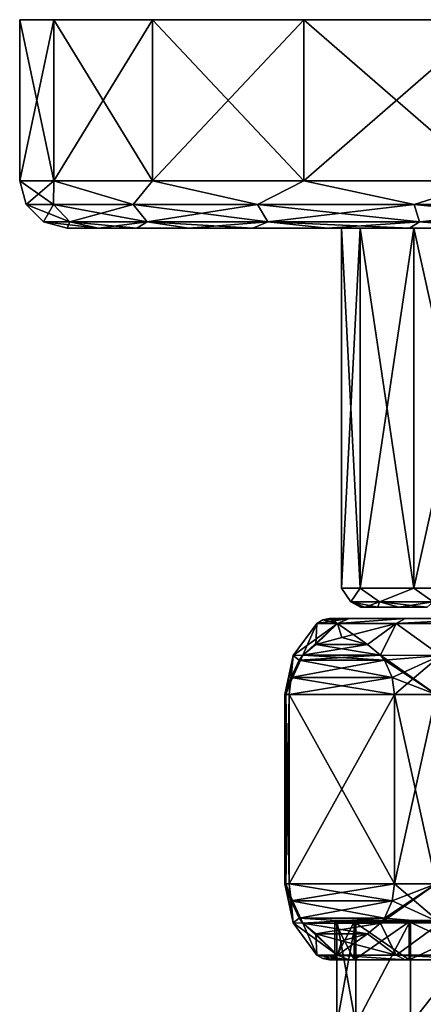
# Model space of a CAD drawing. Header units: metres. Extents: x -147 to 294, y -23 to 81.
# Tile 8 of 256: x -106 to -85, y 29 to 81. Entities that reach past the tile are written whole.
import ezdxf

# ---------------------------------------------------------------- set-up
doc = ezdxf.new("R2010")
doc.units = ezdxf.units.M
doc.layers.add('solid_AVA_153', color=7, linetype='CONTINUOUS')

msp = doc.modelspace()

# ---------------------------------------------------------------- linework, layer by layer
at = {"layer": 'solid_AVA_153'}
for points in [[(-48.309235, 81.099998, -10.26064), (-104.690765, 81.099998, -10.26064), (-106.5, 81.099998)], [(-106.5, 72.599998), (-106.5, 81.099998), (-104.690765, 81.099998, -10.26064)], [(-46.5, 81.099998), (-48.309235, 81.099998, -10.26064), (-106.5, 81.099998)], [(-104.690765, 81.099998, 10.26064), (-46.5, 81.099998), (-106.5, 81.099998)], [(-104.690781, 72.599998, 10.260606), (-104.690765, 81.099998, 10.26064), (-106.5, 81.099998)], [(-106.5, 72.599998), (-104.690781, 72.599998, 10.260606), (-106.5, 81.099998)], [(-104.690781, 72.599998, -10.260606), (-106.5, 72.599998), (-104.690765, 81.099998, -10.26064)], [(-104.690781, 72.599998, -10.260606), (-104.690765, 81.099998, -10.26064), (-99.481346, 81.099998, -19.283615)], [(-99.481331, 72.599998, -19.28363), (-104.690781, 72.599998, -10.260606), (-99.481346, 81.099998, -19.283615)], [(-104.690781, 72.599998, 10.260606), (-99.481331, 72.599998, 19.28363), (-104.690765, 81.099998, 10.26064)], [(-53.518658, 81.099998, -19.283615), (-99.481346, 81.099998, -19.283615), (-104.690765, 81.099998, -10.26064)], [(-48.309235, 81.099998, -10.26064), (-53.518658, 81.099998, -19.283615), (-104.690765, 81.099998, -10.26064)], [(-104.690765, 81.099998, 10.26064), (-48.309235, 81.099998, 10.26064), (-46.5, 81.099998)], [(-104.690765, 81.099998, 10.26064), (-99.481346, 81.099998, 19.283615), (-48.309235, 81.099998, 10.26064)], [(-99.481331, 72.599998, 19.28363), (-99.481346, 81.099998, 19.283615), (-104.690765, 81.099998, 10.26064)], [(-61.5, 81.099998, -25.980761), (-91.5, 81.099998, -25.980761), (-99.481346, 81.099998, -19.283615)], [(-99.481331, 72.599998, -19.28363), (-99.481346, 81.099998, -19.283615), (-91.5, 81.099998, -25.980761)], [(-53.518658, 81.099998, -19.283615), (-61.5, 81.099998, -25.980761), (-99.481346, 81.099998, -19.283615)], [(-99.481346, 81.099998, 19.283615), (-53.518658, 81.099998, 19.283615), (-48.309235, 81.099998, 10.26064)], [(-99.481346, 81.099998, 19.283615), (-91.5, 81.099998, 25.980761), (-53.518658, 81.099998, 19.283615)], [(-91.5, 72.599998, 25.980762), (-91.5, 81.099998, 25.980761), (-99.481346, 81.099998, 19.283615)], [(-99.481331, 72.599998, 19.28363), (-91.5, 72.599998, 25.980762), (-99.481346, 81.099998, 19.283615)], [(-91.5, 72.599998, -25.980762), (-99.481331, 72.599998, -19.28363), (-91.5, 81.099998, -25.980761)], [(-71.290504, 81.099998, -29.544222), (-81.709496, 81.099998, -29.544222), (-91.5, 81.099998, -25.980761)], [(-91.5, 72.599998, -25.980762), (-91.5, 81.099998, -25.980761), (-81.709496, 81.099998, -29.544222)], [(-61.5, 81.099998, -25.980761), (-71.290504, 81.099998, -29.544222), (-91.5, 81.099998, -25.980761)], [(-81.709442, 72.599998, -29.544233), (-91.5, 72.599998, -25.980762), (-81.709496, 81.099998, -29.544222)], [(-91.5, 81.099998, 25.980761), (-61.5, 81.099998, 25.980761), (-53.518658, 81.099998, 19.283615)], [(-91.5, 81.099998, 25.980761), (-81.709496, 81.099998, 29.544222), (-61.5, 81.099998, 25.980761)], [(-81.709442, 72.599998, 29.544233), (-81.709496, 81.099998, 29.544222), (-91.5, 81.099998, 25.980761)], [(-91.5, 72.599998, 25.980762), (-81.709442, 72.599998, 29.544233), (-91.5, 81.099998, 25.980761)], [(-104.713776, 71.351135, 9.167211), (-104.690781, 72.599998, 10.260606), (-106.5, 72.599998)], [(-106.165718, 71.351135, 0), (-106.5, 72.599998), (-104.690781, 72.599998, -10.260606)], [(-104.713776, 71.351135, 9.167211), (-106.5, 72.599998), (-106.165718, 71.351135, 0)], [(-106.165718, 71.351135, 0), (-104.690781, 72.599998, -10.260606), (-104.713776, 71.351135, -9.167211)], [(-100.500069, 71.351135, 17.437071), (-104.690781, 72.599998, 10.260606), (-104.713776, 71.351135, 9.167211)], [(-104.713776, 71.351135, -9.167211), (-104.690781, 72.599998, -10.260606), (-100.500069, 71.351135, -17.437071)], [(-100.500069, 71.351135, 17.437071), (-99.481331, 72.599998, 19.28363), (-104.690781, 72.599998, 10.260606)], [(-100.500069, 71.351135, -17.437071), (-104.690781, 72.599998, -10.260606), (-99.481331, 72.599998, -19.28363)], [(-93.937073, 71.351135, 24.000071), (-99.481331, 72.599998, 19.28363), (-100.500069, 71.351135, 17.437071)], [(-100.500069, 71.351135, -17.437071), (-99.481331, 72.599998, -19.28363), (-93.937073, 71.351135, -24.000071)], [(-93.937073, 71.351135, 24.000071), (-91.5, 72.599998, 25.980762), (-99.481331, 72.599998, 19.28363)], [(-93.937073, 71.351135, -24.000071), (-99.481331, 72.599998, -19.28363), (-91.5, 72.599998, -25.980762)], [(-85.667213, 71.351135, 28.213774), (-91.5, 72.599998, 25.980762), (-93.937073, 71.351135, 24.000071)], [(-93.937073, 71.351135, -24.000071), (-91.5, 72.599998, -25.980762), (-85.667213, 71.351135, -28.213774)], [(-85.667213, 71.351135, 28.213774), (-81.709442, 72.599998, 29.544233), (-91.5, 72.599998, 25.980762)], [(-85.667213, 71.351135, -28.213774), (-91.5, 72.599998, -25.980762), (-81.709442, 72.599998, -29.544233)], [(-76.5, 71.351135, 29.665718), (-81.709442, 72.599998, 29.544233), (-85.667213, 71.351135, 28.213774)], [(-85.667213, 71.351135, -28.213774), (-81.709442, 72.599998, -29.544233), (-76.5, 71.351135, -29.665718)], [(-106.165718, 71.351135, 0), (-104.713776, 71.351135, -9.167211), (-105.25, 70.434937, 0)], [(-103.842873, 70.434937, 8.884238), (-106.165718, 71.351135, 0), (-105.25, 70.434937, 0)], [(-104.713776, 71.351135, 9.167211), (-106.165718, 71.351135, 0), (-103.842873, 70.434937, 8.884238)], [(-104.713776, 71.351135, -9.167211), (-103.842873, 70.434937, -8.884238), (-105.25, 70.434937, 0)], [(-104.713776, 71.351135, -9.167211), (-100.500069, 71.351135, -17.437071), (-103.842873, 70.434937, -8.884238)], [(-104.713776, 71.351135, 9.167211), (-103.842873, 70.434937, 8.884238), (-99.759239, 70.434937, 16.898827)], [(-100.500069, 71.351135, 17.437071), (-104.713776, 71.351135, 9.167211), (-99.759239, 70.434937, 16.898827)], [(-100.500069, 71.351135, -17.437071), (-99.759239, 70.434937, -16.898827), (-103.842873, 70.434937, -8.884238)], [(-100.500069, 71.351135, -17.437071), (-93.937073, 71.351135, -24.000071), (-99.759239, 70.434937, -16.898827)], [(-100.500069, 71.351135, 17.437071), (-99.759239, 70.434937, 16.898827), (-93.398827, 70.434937, 23.259239)], [(-93.937073, 71.351135, 24.000071), (-100.500069, 71.351135, 17.437071), (-93.398827, 70.434937, 23.259239)], [(-93.937073, 71.351135, -24.000071), (-93.398827, 70.434937, -23.259239), (-99.759239, 70.434937, -16.898827)], [(-93.937073, 71.351135, -24.000071), (-85.667213, 71.351135, -28.213774), (-93.398827, 70.434937, -23.259239)], [(-93.937073, 71.351135, 24.000071), (-93.398827, 70.434937, 23.259239), (-85.384239, 70.434937, 27.342875)], [(-85.667213, 71.351135, 28.213774), (-93.937073, 71.351135, 24.000071), (-85.384239, 70.434937, 27.342875)], [(-85.667213, 71.351135, -28.213774), (-85.384239, 70.434937, -27.342875), (-93.398827, 70.434937, -23.259239)], [(-85.667213, 71.351135, -28.213774), (-76.5, 71.351135, -29.665718), (-85.384239, 70.434937, -27.342875)], [(-85.667213, 71.351135, 28.213774), (-85.384239, 70.434937, 27.342875), (-76.5, 70.434937, 28.75)], [(-76.5, 71.351135, 29.665718), (-85.667213, 71.351135, 28.213774), (-76.5, 70.434937, 28.75)], [(-76.5, 71.351135, -29.665718), (-76.5, 70.434937, -28.75), (-85.384239, 70.434937, -27.342875)], [(-105.25, 70.434937, 0), (-104, 70.099998), (-102.344894, 70.099998, 9.396356)], [(-105.25, 70.434937, 0), (-103.842873, 70.434937, -8.884238), (-104, 70.099998)], [(-103.842873, 70.434937, 8.884238), (-105.25, 70.434937, 0), (-102.344894, 70.099998, 9.396356)], [(-103.842873, 70.434937, -8.884238), (-102.344902, 70.099998, -9.396334), (-104, 70.099998)], [(-103.842873, 70.434937, -8.884238), (-99.759239, 70.434937, -16.898827), (-102.344902, 70.099998, -9.396334)], [(-103.842873, 70.434937, 8.884238), (-102.344894, 70.099998, 9.396356), (-100.320053, 70.099998, 13.742452)], [(-99.759239, 70.434937, 16.898827), (-103.842873, 70.434937, 8.884238), (-100.320053, 70.099998, 13.742452)], [(-99.759239, 70.434937, -16.898827), (-100.320068, 70.099998, -13.742428), (-102.344902, 70.099998, -9.396334)], [(-99.759239, 70.434937, -16.898827), (-97.570908, 70.099998, -17.671078), (-100.320068, 70.099998, -13.742428)], [(-99.759239, 70.434937, 16.898827), (-100.320053, 70.099998, 13.742452), (-97.570885, 70.099998, 17.671097)], [(-99.759239, 70.434937, -16.898827), (-93.398827, 70.434937, -23.259239), (-97.570908, 70.099998, -17.671078)], [(-99.759239, 70.434937, 16.898827), (-97.570885, 70.099998, 17.671097), (-94.181122, 70.099998, 21.062479)], [(-93.398827, 70.434937, 23.259239), (-99.759239, 70.434937, 16.898827), (-94.181122, 70.099998, 21.062479)], [(-93.398827, 70.434937, -23.259239), (-94.181137, 70.099998, -21.062462), (-97.570908, 70.099998, -17.671078)], [(-93.398827, 70.434937, -23.259239), (-90.253815, 70.099998, -23.813496), (-94.181137, 70.099998, -21.062462)], [(-93.398827, 70.434937, 23.259239), (-94.181122, 70.099998, 21.062479), (-90.253792, 70.099998, 23.813509)], [(-93.398827, 70.434937, -23.259239), (-85.384239, 70.434937, -27.342875), (-90.253815, 70.099998, -23.813496)], [(-93.398827, 70.434937, 23.259239), (-90.253792, 70.099998, 23.813509), (-85.908264, 70.099998, 25.840557)], [(-85.384239, 70.434937, 27.342875), (-93.398827, 70.434937, 23.259239), (-85.908264, 70.099998, 25.840557)], [(-85.384239, 70.434937, -27.342875), (-85.908295, 70.099998, -25.840549), (-90.253815, 70.099998, -23.813496)], [(-85.384239, 70.434937, -27.342875), (-81.276741, 70.099998, -27.081963), (-85.908295, 70.099998, -25.840549)], [(-85.384239, 70.434937, 27.342875), (-85.908264, 70.099998, 25.840557), (-81.276711, 70.099998, 27.081966)], [(-85.384239, 70.434937, -27.342875), (-76.5, 70.434937, -28.75), (-81.276741, 70.099998, -27.081963)], [(-85.384239, 70.434937, 27.342875), (-81.276711, 70.099998, 27.081966), (-76.499985, 70.099998, 27.5)], [(-76.5, 70.434937, 28.75), (-85.384239, 70.434937, 27.342875), (-76.499985, 70.099998, 27.5)], [(-89.5, 70.099998), (-104, 70.099998), (-102.344902, 70.099998, -9.396334)], [(-85.692406, 70.099998, 9.192369), (-102.344894, 70.099998, 9.396356), (-104, 70.099998)], [(-88.510437, 70.099998, 4.974869), (-85.692406, 70.099998, 9.192369), (-104, 70.099998)], [(-89.5, 70.099998), (-88.510437, 70.099998, 4.974869), (-104, 70.099998)], [(-81.474907, 70.099998, -12.010426), (-102.344902, 70.099998, -9.396334), (-100.320068, 70.099998, -13.742428)], [(-88.510437, 70.099998, -4.974869), (-89.5, 70.099998), (-102.344902, 70.099998, -9.396334)], [(-85.692406, 70.099998, -9.192369), (-88.510437, 70.099998, -4.974869), (-102.344902, 70.099998, -9.396334)], [(-81.474907, 70.099998, -12.010426), (-85.692406, 70.099998, -9.192369), (-102.344902, 70.099998, -9.396334)], [(-76.5, 70.099998, 13), (-100.320053, 70.099998, 13.742452), (-102.344894, 70.099998, 9.396356)], [(-81.474907, 70.099998, 12.010426), (-76.5, 70.099998, 13), (-102.344894, 70.099998, 9.396356)], [(-85.692406, 70.099998, 9.192369), (-81.474907, 70.099998, 12.010426), (-102.344894, 70.099998, 9.396356)], [(-100.320068, 70.099998, -13.742428), (-97.570908, 70.099998, -17.671078), (-52.679947, 70.099998, -13.742452)], [(-76.5, 70.099998, -13), (-100.320068, 70.099998, -13.742428), (-52.679947, 70.099998, -13.742452)], [(-81.474907, 70.099998, -12.010426), (-100.320068, 70.099998, -13.742428), (-76.5, 70.099998, -13)], [(-55.429096, 70.099998, 17.671078), (-97.570885, 70.099998, 17.671097), (-100.320053, 70.099998, 13.742452)], [(-52.679932, 70.099998, 13.742428), (-55.429096, 70.099998, 17.671078), (-100.320053, 70.099998, 13.742452)], [(-76.5, 70.099998, 13), (-52.679932, 70.099998, 13.742428), (-100.320053, 70.099998, 13.742452)], [(-97.570908, 70.099998, -17.671078), (-55.429111, 70.099998, -17.671097), (-52.679947, 70.099998, -13.742452)], [(-97.570908, 70.099998, -17.671078), (-94.181137, 70.099998, -21.062462), (-55.429111, 70.099998, -17.671097)], [(-58.818863, 70.099998, 21.062462), (-94.181122, 70.099998, 21.062479), (-97.570885, 70.099998, 17.671097)], [(-55.429096, 70.099998, 17.671078), (-58.818863, 70.099998, 21.062462), (-97.570885, 70.099998, 17.671097)], [(-94.181137, 70.099998, -21.062462), (-58.818882, 70.099998, -21.062479), (-55.429111, 70.099998, -17.671097)], [(-94.181137, 70.099998, -21.062462), (-90.253815, 70.099998, -23.813496), (-58.818882, 70.099998, -21.062479)], [(-62.746189, 70.099998, 23.813496), (-90.253792, 70.099998, 23.813509), (-94.181122, 70.099998, 21.062479)], [(-58.818863, 70.099998, 21.062462), (-62.746189, 70.099998, 23.813496), (-94.181122, 70.099998, 21.062479)], [(-90.253815, 70.099998, -23.813496), (-62.746212, 70.099998, -23.813509), (-58.818882, 70.099998, -21.062479)], [(-90.253815, 70.099998, -23.813496), (-85.908295, 70.099998, -25.840549), (-62.746212, 70.099998, -23.813509)], [(-67.091705, 70.099998, 25.840549), (-85.908264, 70.099998, 25.840557), (-90.253792, 70.099998, 23.813509)], [(-62.746189, 70.099998, 23.813496), (-67.091705, 70.099998, 25.840549), (-90.253792, 70.099998, 23.813509)], [(-88.510437, 70.099998, -4.974869), (-88.510437, 51.099998, -4.974878), (-89.5, 51.099998)], [(-89.5, 70.099998), (-89.5, 51.099998), (-88.510437, 51.099998, 4.974878)], [(-88.510437, 70.099998, -4.974869), (-89.5, 51.099998), (-89.5, 70.099998)], [(-89.5, 70.099998), (-88.510437, 51.099998, 4.974878), (-88.510437, 70.099998, 4.974869)], [(-85.692406, 70.099998, -9.192369), (-85.692398, 51.099998, -9.192377), (-88.510437, 51.099998, -4.974878)], [(-85.692406, 70.099998, -9.192369), (-88.510437, 51.099998, -4.974878), (-88.510437, 70.099998, -4.974869)], [(-88.510437, 70.099998, 4.974869), (-88.510437, 51.099998, 4.974878), (-85.692398, 51.099998, 9.192377)], [(-88.510437, 70.099998, 4.974869), (-85.692398, 51.099998, 9.192377), (-85.692406, 70.099998, 9.192369)], [(-85.908295, 70.099998, -25.840549), (-67.091736, 70.099998, -25.840557), (-62.746212, 70.099998, -23.813509)], [(-85.908295, 70.099998, -25.840549), (-81.276741, 70.099998, -27.081963), (-67.091736, 70.099998, -25.840557)], [(-71.723259, 70.099998, 27.081963), (-81.276711, 70.099998, 27.081966), (-85.908264, 70.099998, 25.840557)], [(-67.091705, 70.099998, 25.840549), (-71.723259, 70.099998, 27.081963), (-85.908264, 70.099998, 25.840557)], [(-81.474907, 70.099998, -12.010426), (-85.692398, 51.099998, -9.192377), (-85.692406, 70.099998, -9.192369)], [(-85.692406, 70.099998, 9.192369), (-85.692398, 51.099998, 9.192377), (-81.474899, 51.099998, 12.010429)], [(-85.692406, 70.099998, 9.192369), (-81.474899, 51.099998, 12.010429), (-81.474907, 70.099998, 12.010426)], [(-81.474907, 70.099998, -12.010426), (-81.474899, 51.099998, -12.010429), (-85.692398, 51.099998, -9.192377)], [(-89.014061, 50.392895, -2.206566), (-89.5, 51.099998), (-88.510437, 51.099998, -4.974878)], [(-89.014061, 50.392895, 2.206566), (-88.510437, 51.099998, 4.974878), (-89.5, 51.099998)], [(-89.014061, 50.392895, -2.206566), (-89.014061, 50.392895, 2.206566), (-89.5, 51.099998)], [(-87.504677, 50.392895, -6.353553), (-89.014061, 50.392895, -2.206566), (-88.510437, 51.099998, -4.974878)], [(-89.014061, 50.392895, 2.206566), (-87.504677, 50.392895, 6.353553), (-88.510437, 51.099998, 4.974878)], [(-87.504677, 50.392895, -6.353553), (-88.510437, 51.099998, -4.974878), (-85.692398, 51.099998, -9.192377)], [(-87.504677, 50.392895, 6.353553), (-85.692398, 51.099998, 9.192377), (-88.510437, 51.099998, 4.974878)], [(-84.667969, 50.392895, -9.734208), (-87.504677, 50.392895, -6.353553), (-85.692398, 51.099998, -9.192377)], [(-87.504677, 50.392895, 6.353553), (-84.667969, 50.392895, 9.734208), (-85.692398, 51.099998, 9.192377)], [(-84.667969, 50.392895, -9.734208), (-85.692398, 51.099998, -9.192377), (-81.474899, 51.099998, -12.010429)], [(-84.667969, 50.392895, 9.734208), (-81.474899, 51.099998, 12.010429), (-85.692398, 51.099998, 9.192377)], [(-89.014061, 50.392895, -2.206566), (-88.269264, 50.099998, -2.341867), (-88.5, 50.099998, 0.000007)], [(-87.504677, 50.392895, -6.353553), (-88.269264, 50.099998, -2.341867), (-89.014061, 50.392895, -2.206566)], [(-89.014061, 50.392895, 2.206566), (-88.5, 50.099998, 0.000007), (-88.269264, 50.099998, 2.34188)], [(-89.014061, 50.392895, -2.206566), (-88.5, 50.099998, 0.000007), (-89.014061, 50.392895, 2.206566)], [(-89.014061, 50.392895, 2.206566), (-88.269264, 50.099998, 2.34188), (-87.585945, 50.099998, 4.593676)], [(-89.014061, 50.392895, 2.206566), (-87.585945, 50.099998, 4.593676), (-87.504677, 50.392895, 6.353553)], [(-87.504677, 50.392895, -6.353553), (-87.585945, 50.099998, -4.593664), (-88.269264, 50.099998, -2.341867)], [(-87.504677, 50.392895, -6.353553), (-86.476326, 50.099998, -6.668798), (-87.585945, 50.099998, -4.593664)], [(-87.504677, 50.392895, 6.353553), (-87.585945, 50.099998, 4.593676), (-86.476318, 50.099998, 6.668808)], [(-84.667969, 50.392895, -9.734208), (-86.476326, 50.099998, -6.668798), (-87.504677, 50.392895, -6.353553)], [(-87.504677, 50.392895, 6.353553), (-86.476318, 50.099998, 6.668808), (-84.983047, 50.099998, 8.487515)], [(-87.504677, 50.392895, 6.353553), (-84.983047, 50.099998, 8.487515), (-84.667969, 50.392895, 9.734208)], [(-84.667969, 50.392895, -9.734208), (-84.983055, 50.099998, -8.487506), (-86.476326, 50.099998, -6.668798)], [(-88.269264, 50.099998, 2.34188), (-88.5, 50.099998, 0.000007), (-88.269264, 50.099998, -2.341867)], [(-88.269264, 50.099998, 2.34188), (-88.269264, 50.099998, -2.341867), (-87.585945, 50.099998, -4.593664)], [(-87.585945, 50.099998, 4.593676), (-88.269264, 50.099998, 2.34188), (-87.585945, 50.099998, -4.593664)], [(-87.585945, 50.099998, 4.593676), (-87.585945, 50.099998, -4.593664), (-86.476326, 50.099998, -6.668798)], [(-86.476318, 50.099998, 6.668808), (-87.585945, 50.099998, 4.593676), (-86.476326, 50.099998, -6.668798)], [(-86.476318, 50.099998, 6.668808), (-86.476326, 50.099998, -6.668798), (-84.983055, 50.099998, -8.487506)], [(-84.983047, 50.099998, 8.487515), (-86.476318, 50.099998, 6.668808), (-84.983055, 50.099998, -8.487506)], [(-90.80719, 49.25), (-89.108406, 49.5, -5.218676), (-89.718117, 49.25, -5.475124)], [(-90.499306, 49.435413), (-89.108406, 49.5, -5.218676), (-90.80719, 49.25)], [(-89.718117, 49.25, 5.475124), (-90.499306, 49.435413), (-90.80719, 49.25)], [(-90.499306, 49.435413), (-90.145752, 49.5), (-89.108406, 49.5, -5.218676)], [(-89.718117, 49.25, 5.475124), (-90.145752, 49.5), (-90.499306, 49.435413)], [(-63.891594, 49.5, -5.218676), (-89.108406, 49.5, -5.218676), (-90.145752, 49.5)], [(-62.854248, 49.5), (-63.891594, 49.5, -5.218676), (-90.145752, 49.5)], [(-89.108406, 49.5, 5.218676), (-62.854248, 49.5), (-90.145752, 49.5)], [(-89.718117, 49.25, 5.475124), (-89.108406, 49.5, 5.218676), (-90.145752, 49.5)], [(-89.718117, 49.25, -5.475124), (-89.108406, 49.5, -5.218676), (-86.15065, 49.5, -9.647352)], [(-89.718117, 49.25, -5.475124), (-86.15065, 49.5, -9.647352), (-86.616707, 49.25, -10.116711)], [(-89.718117, 49.25, 5.475124), (-86.15065, 49.5, 9.647352), (-89.108406, 49.5, 5.218676)], [(-86.616707, 49.25, 10.116711), (-86.15065, 49.5, 9.647352), (-89.718117, 49.25, 5.475124)], [(-66.84935, 49.5, -9.647352), (-86.15065, 49.5, -9.647352), (-89.108406, 49.5, -5.218676)], [(-63.891594, 49.5, -5.218676), (-66.84935, 49.5, -9.647352), (-89.108406, 49.5, -5.218676)], [(-89.108406, 49.5, 5.218676), (-63.891594, 49.5, 5.218676), (-62.854248, 49.5)], [(-89.108406, 49.5, 5.218676), (-86.15065, 49.5, 9.647352), (-63.891594, 49.5, 5.218676)], [(-86.616707, 49.25, -10.116711), (-86.15065, 49.5, -9.647352), (-81.723083, 49.5, -12.606583)], [(-86.616707, 49.25, -10.116711), (-81.723083, 49.5, -12.606583), (-81.975121, 49.25, -13.21812)], [(-86.616707, 49.25, 10.116711), (-81.723083, 49.5, 12.606583), (-86.15065, 49.5, 9.647352)], [(-81.975121, 49.25, 13.21812), (-81.723083, 49.5, 12.606583), (-86.616707, 49.25, 10.116711)], [(-71.276917, 49.5, -12.606583), (-81.723083, 49.5, -12.606583), (-86.15065, 49.5, -9.647352)], [(-66.84935, 49.5, -9.647352), (-71.276917, 49.5, -12.606583), (-86.15065, 49.5, -9.647352)], [(-86.15065, 49.5, 9.647352), (-66.84935, 49.5, 9.647352), (-63.891594, 49.5, 5.218676)], [(-86.15065, 49.5, 9.647352), (-81.723083, 49.5, 12.606583), (-66.84935, 49.5, 9.647352)], [(-92.05719, 47.55719), (-90.80719, 49.25), (-89.718117, 49.25, -5.475124)], [(-91.539925, 47.573082, -3.950092), (-92.05719, 47.55719), (-89.718117, 49.25, -5.475124)], [(-91.539925, 47.573082, 3.950093), (-90.80719, 49.25), (-92.05719, 47.55719)], [(-90.854279, 48.140339, -5.137666), (-91.539925, 47.573082, -3.950092), (-89.718117, 49.25, -5.475124)], [(-90.854271, 48.140343, 5.137672), (-90.80719, 49.25), (-91.539925, 47.573082, 3.950093)], [(-89.490387, 48.5, -7.499994), (-90.854279, 48.140339, -5.137666), (-89.718117, 49.25, -5.475124)], [(-89.718117, 49.25, 5.475124), (-90.80719, 49.25), (-90.854271, 48.140343, 5.137672)], [(-89.490387, 48.5, 7.499995), (-89.718117, 49.25, 5.475124), (-90.854271, 48.140343, 5.137672)], [(-89.490387, 48.5, -7.499994), (-89.718117, 49.25, -5.475124), (-86.616707, 49.25, -10.116711)], [(-88.126495, 48.140343, 9.862324), (-86.616707, 49.25, 10.116711), (-89.718117, 49.25, 5.475124)], [(-89.490387, 48.5, 7.499995), (-88.126495, 48.140343, 9.862324), (-89.718117, 49.25, 5.475124)], [(-89.490387, 48.5, -7.499994), (-86.616707, 49.25, -10.116711), (-88.126488, 48.140343, -9.862329)], [(-88.126495, 48.140343, 9.862324), (-87.440842, 47.573082, 11.049908), (-86.616707, 49.25, 10.116711)], [(-86.616707, 49.25, -10.116711), (-87.440842, 47.573082, -11.049909), (-88.126488, 48.140343, -9.862329)], [(-86.616707, 49.25, -10.116711), (-84.278587, 47.55719, -13.472923), (-87.440842, 47.573082, -11.049909)], [(-87.440842, 47.573082, 11.049908), (-84.278587, 47.55719, 13.472923), (-86.616707, 49.25, 10.116711)], [(-86.616707, 49.25, -10.116711), (-81.975121, 49.25, -13.21812), (-84.278587, 47.55719, -13.472923)], [(-84.278587, 47.55719, 13.472923), (-81.975121, 49.25, 13.21812), (-86.616707, 49.25, 10.116711)], [(-89.490387, 48.5, -7.499994), (-88.126488, 48.140343, -9.862329), (-90.854279, 48.140339, -5.137666)], [(-89.490387, 48.5, 7.499995), (-90.854271, 48.140343, 5.137672), (-88.126495, 48.140343, 9.862324)], [(-88.126495, 48.140343, 9.862324), (-90.854271, 48.140343, 5.137672), (-91.539925, 47.573082, 3.950093)], [(-88.126495, 48.140343, 9.862324), (-91.539925, 47.573082, 3.950093), (-87.440842, 47.573082, 11.049908)], [(-90.854279, 48.140339, -5.137666), (-87.440842, 47.573082, -11.049909), (-91.539925, 47.573082, -3.950092)], [(-90.854279, 48.140339, -5.137666), (-88.126488, 48.140343, -9.862329), (-87.440842, 47.573082, -11.049909)], [(-92.5, 45.5), (-92.05719, 47.55719), (-91.539925, 47.573082, -3.950092)], [(-92.5, 45.5), (-91.539925, 47.573082, -3.950092), (-91.743752, 47.30611, -3.597045)], [(-92.443466, 45.5, 1.343836), (-92.05719, 47.55719), (-92.5, 45.5)], [(-92.443466, 45.5, -1.343836), (-92.5, 45.5), (-91.743752, 47.30611, -3.597045)], [(-92.443466, 45.5, 1.343836), (-92.274261, 45.5, 2.678175), (-92.05719, 47.55719)], [(-92.159119, 46.383484, -2.877611), (-92.443466, 45.5, -1.343836), (-91.743752, 47.30611, -3.597045)], [(-92.159119, 46.38348, 2.87761), (-92.05719, 47.55719), (-92.274261, 45.5, 2.678175)], [(-92.159119, 46.38348, 2.87761), (-91.743752, 47.30611, 3.597044), (-92.05719, 47.55719)], [(-92.159119, 46.383484, -2.877611), (-91.743752, 47.30611, -3.597045), (-86.82164, 46.383484, -12.122389)], [(-87.237007, 47.30611, 11.402956), (-91.743752, 47.30611, 3.597044), (-92.159119, 46.38348, 2.87761)], [(-86.82164, 46.38348, 12.12239), (-87.237007, 47.30611, 11.402956), (-92.159119, 46.38348, 2.87761)], [(-91.743752, 47.30611, 3.597044), (-91.539925, 47.573082, 3.950093), (-92.05719, 47.55719)], [(-91.743752, 47.30611, -3.597045), (-91.539925, 47.573082, -3.950092), (-87.237007, 47.30611, -11.402955)], [(-87.440842, 47.573082, 11.049908), (-91.539925, 47.573082, 3.950093), (-91.743752, 47.30611, 3.597044)], [(-87.237007, 47.30611, 11.402956), (-87.440842, 47.573082, 11.049908), (-91.743752, 47.30611, 3.597044)], [(-91.743752, 47.30611, -3.597045), (-87.237007, 47.30611, -11.402955), (-86.82164, 46.383484, -12.122389)], [(-91.539925, 47.573082, -3.950092), (-87.440842, 47.573082, -11.049909), (-87.237007, 47.30611, -11.402955)], [(-87.237007, 47.30611, -11.402955), (-87.440842, 47.573082, -11.049909), (-84.278587, 47.55719, -13.472923)], [(-84.5, 45.5, 13.856406), (-84.278587, 47.55719, 13.472923), (-87.440842, 47.573082, 11.049908)], [(-84.5, 45.5, 13.856406), (-87.440842, 47.573082, 11.049908), (-87.237007, 47.30611, 11.402956)], [(-86.82164, 46.383484, -12.122389), (-87.237007, 47.30611, -11.402955), (-84.278587, 47.55719, -13.472923)], [(-86.82164, 46.38348, 12.12239), (-84.5, 45.5, 13.856406), (-87.237007, 47.30611, 11.402956)], [(-86.82164, 46.383484, -12.122389), (-84.278587, 47.55719, -13.472923), (-86.706497, 45.5, -12.321825)], [(-84.278587, 47.55719, -13.472923), (-84.5, 45.5, -13.856406), (-86.706497, 45.5, -12.321825)], [(-92.159119, 46.383484, -2.877611), (-92.274261, 45.5, -2.678175), (-92.443466, 45.5, -1.343836)], [(-92.159119, 46.383484, -2.877611), (-86.706497, 45.5, -12.321825), (-92.274261, 45.5, -2.678175)], [(-86.82164, 46.38348, 12.12239), (-92.159119, 46.38348, 2.87761), (-92.274261, 45.5, 2.678175)], [(-86.82164, 46.38348, 12.12239), (-92.274261, 45.5, 2.678175), (-86.706497, 45.5, 12.321825)], [(-92.159119, 46.383484, -2.877611), (-86.82164, 46.383484, -12.122389), (-86.706497, 45.5, -12.321825)], [(-86.82164, 46.38348, 12.12239), (-86.706497, 45.5, 12.321825), (-84.5, 45.5, 13.856406)], [(-92.5, 35.5), (-92.5, 45.5), (-92.443466, 45.5, -1.343836)], [(-92.443466, 35.5, 1.343836), (-92.5, 45.5), (-92.5, 35.5)], [(-92.443466, 35.5, 1.343836), (-92.443466, 45.5, 1.343836), (-92.5, 45.5)], [(-92.5, 35.5), (-92.443466, 45.5, -1.343836), (-92.443466, 35.5, -1.343836)], [(-92.443466, 35.5, -1.343836), (-92.443466, 45.5, -1.343836), (-92.274261, 45.5, -2.678175)], [(-92.443466, 35.5, -1.343836), (-92.274261, 45.5, -2.678175), (-92.274261, 35.5, -2.678175)], [(-92.274261, 35.5, 2.678175), (-92.274261, 45.5, 2.678175), (-92.443466, 45.5, 1.343836)], [(-92.274261, 35.5, 2.678175), (-92.443466, 45.5, 1.343836), (-92.443466, 35.5, 1.343836)], [(-86.706497, 35.5, -12.321825), (-92.274261, 45.5, -2.678175), (-86.706497, 45.5, -12.321825)], [(-86.706497, 35.5, -12.321825), (-92.274261, 35.5, -2.678175), (-92.274261, 45.5, -2.678175)], [(-92.274261, 35.5, 2.678175), (-86.706497, 45.5, 12.321825), (-92.274261, 45.5, 2.678175)], [(-92.274261, 35.5, 2.678175), (-86.706497, 35.5, 12.321825), (-86.706497, 45.5, 12.321825)], [(-86.706497, 35.5, -12.321825), (-86.706497, 45.5, -12.321825), (-84.5, 45.5, -13.856406)], [(-86.706497, 35.5, -12.321825), (-84.5, 45.5, -13.856406), (-84.5, 35.5, -13.856406)], [(-84.5, 35.5, 13.856406), (-84.5, 45.5, 13.856406), (-86.706497, 45.5, 12.321825)], [(-84.5, 35.5, 13.856406), (-86.706497, 45.5, 12.321825), (-86.706497, 35.5, 12.321825)], [(-92.05719, 33.44281), (-92.5, 35.5), (-92.443466, 35.5, -1.343836)], [(-91.539925, 33.426918, 3.950092), (-92.5, 35.5), (-92.05719, 33.44281)], [(-91.743752, 33.69389, 3.597043), (-92.5, 35.5), (-91.539925, 33.426918, 3.950092)], [(-92.443466, 35.5, 1.343836), (-92.5, 35.5), (-91.743752, 33.69389, 3.597043)], [(-92.05719, 33.44281), (-92.443466, 35.5, -1.343836), (-92.274261, 35.5, -2.678175)], [(-92.159119, 34.61652, 2.877609), (-92.443466, 35.5, 1.343836), (-91.743752, 33.69389, 3.597043)], [(-92.159119, 34.61652, 2.877609), (-92.274261, 35.5, 2.678175), (-92.443466, 35.5, 1.343836)], [(-92.159119, 34.616516, -2.87761), (-92.05719, 33.44281), (-92.274261, 35.5, -2.678175)], [(-86.82164, 34.616516, -12.12239), (-92.159119, 34.616516, -2.87761), (-92.274261, 35.5, -2.678175)], [(-86.82164, 34.616516, -12.12239), (-92.274261, 35.5, -2.678175), (-86.706497, 35.5, -12.321825)], [(-92.159119, 34.61652, 2.877609), (-86.706497, 35.5, 12.321825), (-92.274261, 35.5, 2.678175)], [(-92.159119, 34.61652, 2.877609), (-86.82164, 34.61652, 12.122391), (-86.706497, 35.5, 12.321825)], [(-84.5, 35.5, -13.856406), (-84.278587, 33.44281, -13.472923), (-87.440842, 33.426918, -11.04991)], [(-84.5, 35.5, -13.856406), (-87.440842, 33.426918, -11.04991), (-87.237007, 33.69389, -11.402956)], [(-86.82164, 34.616516, -12.12239), (-84.5, 35.5, -13.856406), (-87.237007, 33.69389, -11.402956)], [(-86.82164, 34.616516, -12.12239), (-86.706497, 35.5, -12.321825), (-84.5, 35.5, -13.856406)], [(-86.82164, 34.61652, 12.122391), (-84.278587, 33.44281, 13.472923), (-86.706497, 35.5, 12.321825)], [(-84.278587, 33.44281, 13.472923), (-84.5, 35.5, 13.856406), (-86.706497, 35.5, 12.321825)], [(-92.159119, 34.61652, 2.877609), (-91.743752, 33.69389, 3.597043), (-86.82164, 34.61652, 12.122391)], [(-92.159119, 34.616516, -2.87761), (-91.743752, 33.69389, -3.597044), (-92.05719, 33.44281)], [(-87.237007, 33.69389, -11.402956), (-91.743752, 33.69389, -3.597044), (-92.159119, 34.616516, -2.87761)], [(-86.82164, 34.616516, -12.12239), (-87.237007, 33.69389, -11.402956), (-92.159119, 34.616516, -2.87761)], [(-91.743752, 33.69389, 3.597043), (-87.237007, 33.69389, 11.402957), (-86.82164, 34.61652, 12.122391)], [(-86.82164, 34.61652, 12.122391), (-87.237007, 33.69389, 11.402957), (-84.278587, 33.44281, 13.472923)], [(-91.743752, 33.69389, -3.597044), (-91.539925, 33.426918, -3.950091), (-92.05719, 33.44281)], [(-91.539925, 33.426918, -3.950091), (-90.80719, 31.75), (-92.05719, 33.44281)], [(-89.718117, 31.75, 5.475124), (-92.05719, 33.44281), (-90.80719, 31.75)], [(-91.539925, 33.426918, 3.950092), (-92.05719, 33.44281), (-89.718117, 31.75, 5.475124)], [(-87.440842, 33.426918, -11.04991), (-91.539925, 33.426918, -3.950091), (-91.743752, 33.69389, -3.597044)], [(-87.237007, 33.69389, -11.402956), (-87.440842, 33.426918, -11.04991), (-91.743752, 33.69389, -3.597044)], [(-91.743752, 33.69389, 3.597043), (-91.539925, 33.426918, 3.950092), (-87.237007, 33.69389, 11.402957)], [(-91.539925, 33.426918, 3.950092), (-87.440842, 33.426918, 11.049909), (-87.237007, 33.69389, 11.402957)], [(-90.854279, 32.859661, -5.137659), (-90.80719, 31.75), (-91.539925, 33.426918, -3.950091)], [(-88.126488, 32.859661, -9.862336), (-90.854279, 32.859661, -5.137659), (-91.539925, 33.426918, -3.950091)], [(-88.126488, 32.859661, -9.862336), (-91.539925, 33.426918, -3.950091), (-87.440842, 33.426918, -11.04991)], [(-90.854279, 32.859661, 5.137665), (-91.539925, 33.426918, 3.950092), (-89.718117, 31.75, 5.475124)], [(-90.854279, 32.859661, 5.137665), (-87.440842, 33.426918, 11.049909), (-91.539925, 33.426918, 3.950092)], [(-90.854279, 32.859661, 5.137665), (-88.126488, 32.859657, 9.862331), (-87.440842, 33.426918, 11.049909)], [(-89.75, 33.570023), (-89.849998, 33.5), (-88.833824, 33.5, -5.108753)], [(-88.741402, 33.570023, 5.070556), (-89.849998, 33.5), (-89.75, 33.570023)], [(-88.741402, 33.570023, 5.070556), (-88.833824, 33.5, 5.108753), (-89.849998, 33.5)], [(-88.833817, 31.5, -5.108775), (-88.833824, 33.5, -5.108753), (-89.849998, 33.5)], [(-89.849998, 31.5), (-88.833817, 31.5, -5.108775), (-89.849998, 33.5)], [(-88.833824, 33.5, 5.108753), (-89.849998, 31.5), (-89.849998, 33.5)], [(-88.833824, 33.5, 5.108753), (-88.833817, 31.5, 5.108775), (-89.849998, 31.5)], [(-88.741402, 33.570023, -5.070556), (-89.75, 33.570023), (-88.833824, 33.5, -5.108753)], [(-89.75, 28.108868), (-89.75, 33.570023), (-88.741402, 33.570023, -5.070556)], [(-88.741371, 28.108868, 5.070642), (-88.741402, 33.570023, 5.070556), (-89.75, 33.570023)], [(-89.75, 28.108868), (-88.741371, 28.108868, 5.070642), (-89.75, 33.570023)], [(-88.741371, 28.108868, -5.070642), (-89.75, 28.108868), (-88.741402, 33.570023, -5.070556)], [(-88.741402, 33.570023, -5.070556), (-88.833824, 33.5, -5.108753), (-85.939865, 33.5, -9.439889)], [(-85.869164, 33.570023, 9.369164), (-85.939865, 33.5, 9.439889), (-88.833824, 33.5, 5.108753)], [(-88.741402, 33.570023, 5.070556), (-85.869164, 33.570023, 9.369164), (-88.833824, 33.5, 5.108753)], [(-85.939842, 31.5, -9.439906), (-85.939865, 33.5, -9.439889), (-88.833824, 33.5, -5.108753)], [(-88.833817, 31.5, -5.108775), (-85.939842, 31.5, -9.439906), (-88.833824, 33.5, -5.108753)], [(-85.939865, 33.5, 9.439889), (-88.833817, 31.5, 5.108775), (-88.833824, 33.5, 5.108753)], [(-85.939865, 33.5, 9.439889), (-85.939842, 31.5, 9.439906), (-88.833817, 31.5, 5.108775)], [(-85.869164, 33.570023, -9.369164), (-88.741402, 33.570023, -5.070556), (-85.939865, 33.5, -9.439889)], [(-88.741371, 28.108868, -5.070642), (-88.741402, 33.570023, -5.070556), (-85.869164, 33.570023, -9.369164)], [(-88.741371, 28.108868, 5.070642), (-85.869164, 33.570023, 9.369164), (-88.741402, 33.570023, 5.070556)], [(-85.86908, 28.108868, -9.369249), (-88.741371, 28.108868, -5.070642), (-85.869164, 33.570023, -9.369164)], [(-88.741371, 28.108868, 5.070642), (-85.86908, 28.108868, 9.369249), (-85.869164, 33.570023, 9.369164)], [(-88.126488, 32.859661, -9.862336), (-87.440842, 33.426918, -11.04991), (-86.616707, 31.75, -10.116711)], [(-88.126488, 32.859657, 9.862331), (-86.616707, 31.75, 10.116711), (-87.440842, 33.426918, 11.049909)], [(-87.237007, 33.69389, 11.402957), (-87.440842, 33.426918, 11.049909), (-84.278587, 33.44281, 13.472923)], [(-87.440842, 33.426918, -11.04991), (-84.278587, 33.44281, -13.472923), (-86.616707, 31.75, -10.116711)], [(-87.440842, 33.426918, 11.049909), (-86.616707, 31.75, 10.116711), (-84.278587, 33.44281, 13.472923)], [(-84.278587, 33.44281, -13.472923), (-81.975121, 31.75, -13.21812), (-86.616707, 31.75, -10.116711)], [(-84.278587, 33.44281, 13.472923), (-86.616707, 31.75, 10.116711), (-81.975121, 31.75, 13.21812)], [(-85.869164, 33.570023, -9.369164), (-85.939865, 33.5, -9.439889), (-81.608772, 33.5, -12.333814)], [(-81.570557, 33.570023, 12.241404), (-81.608772, 33.5, 12.333814), (-85.939865, 33.5, 9.439889)], [(-85.869164, 33.570023, 9.369164), (-81.570557, 33.570023, 12.241404), (-85.939865, 33.5, 9.439889)], [(-81.608757, 31.5, -12.333817), (-81.608772, 33.5, -12.333814), (-85.939865, 33.5, -9.439889)], [(-85.939842, 31.5, -9.439906), (-81.608757, 31.5, -12.333817), (-85.939865, 33.5, -9.439889)], [(-81.608772, 33.5, 12.333814), (-85.939842, 31.5, 9.439906), (-85.939865, 33.5, 9.439889)], [(-81.608772, 33.5, 12.333814), (-81.608757, 31.5, 12.333817), (-85.939842, 31.5, 9.439906)], [(-81.570557, 33.570023, -12.241404), (-85.869164, 33.570023, -9.369164), (-81.608772, 33.5, -12.333814)], [(-85.86908, 28.108868, -9.369249), (-85.869164, 33.570023, -9.369164), (-81.570557, 33.570023, -12.241404)], [(-85.86908, 28.108868, 9.369249), (-81.570557, 33.570023, 12.241404), (-85.869164, 33.570023, 9.369164)], [(-81.57048, 28.108868, -12.241435), (-85.86908, 28.108868, -9.369249), (-81.570557, 33.570023, -12.241404)], [(-85.86908, 28.108868, 9.369249), (-81.57048, 28.108868, 12.241435), (-81.570557, 33.570023, 12.241404)], [(-90.854279, 32.859661, -5.137659), (-89.718117, 31.75, -5.475124), (-90.80719, 31.75)], [(-89.490387, 32.5, -7.499994), (-89.718117, 31.75, -5.475124), (-90.854279, 32.859661, -5.137659)], [(-89.490387, 32.5, -7.499994), (-90.854279, 32.859661, -5.137659), (-88.126488, 32.859661, -9.862336)], [(-89.490387, 32.5, 7.499995), (-90.854279, 32.859661, 5.137665), (-89.718117, 31.75, 5.475124)], [(-89.490387, 32.5, 7.499995), (-88.126488, 32.859657, 9.862331), (-90.854279, 32.859661, 5.137665)], [(-88.126488, 32.859661, -9.862336), (-86.616707, 31.75, -10.116711), (-89.718117, 31.75, -5.475124)], [(-89.490387, 32.5, -7.499994), (-88.126488, 32.859661, -9.862336), (-89.718117, 31.75, -5.475124)], [(-89.490387, 32.5, 7.499995), (-86.616707, 31.75, 10.116711), (-88.126488, 32.859657, 9.862331)], [(-89.490387, 32.5, 7.499995), (-89.718117, 31.75, 5.475124), (-86.616707, 31.75, 10.116711)], [(-90.499306, 31.564585), (-89.108406, 31.5, 5.218676), (-90.80719, 31.75)], [(-89.718117, 31.75, 5.475124), (-90.80719, 31.75), (-89.108406, 31.5, 5.218676)], [(-90.499306, 31.564585), (-90.80719, 31.75), (-89.718117, 31.75, -5.475124)], [(-90.499306, 31.564585), (-89.718117, 31.75, -5.475124), (-90.145752, 31.5)], [(-89.718117, 31.75, -5.475124), (-89.108406, 31.5, -5.218676), (-90.145752, 31.5)], [(-89.718117, 31.75, 5.475124), (-89.108406, 31.5, 5.218676), (-86.15065, 31.5, 9.647352)], [(-86.616707, 31.75, 10.116711), (-89.718117, 31.75, 5.475124), (-86.15065, 31.5, 9.647352)], [(-89.718117, 31.75, -5.475124), (-86.15065, 31.5, -9.647352), (-89.108406, 31.5, -5.218676)], [(-89.718117, 31.75, -5.475124), (-86.616707, 31.75, -10.116711), (-86.15065, 31.5, -9.647352)], [(-86.616707, 31.75, 10.116711), (-86.15065, 31.5, 9.647352), (-81.723083, 31.5, 12.606583)], [(-81.975121, 31.75, 13.21812), (-86.616707, 31.75, 10.116711), (-81.723083, 31.5, 12.606583)], [(-86.616707, 31.75, -10.116711), (-81.723083, 31.5, -12.606583), (-86.15065, 31.5, -9.647352)], [(-86.616707, 31.75, -10.116711), (-81.975121, 31.75, -13.21812), (-81.723083, 31.5, -12.606583)], [(-90.499306, 31.564585), (-90.145752, 31.5), (-89.108406, 31.5, 5.218676)], [(-89.108406, 31.5, -5.218676), (-89.849998, 31.5), (-90.145752, 31.5)], [(-88.833817, 31.5, 5.108775), (-90.145752, 31.5), (-89.849998, 31.5)], [(-88.833817, 31.5, 5.108775), (-89.108406, 31.5, 5.218676), (-90.145752, 31.5)], [(-89.108406, 31.5, -5.218676), (-88.833817, 31.5, -5.108775), (-89.849998, 31.5)], [(-89.108406, 31.5, -5.218676), (-85.939842, 31.5, -9.439906), (-88.833817, 31.5, -5.108775)], [(-89.108406, 31.5, -5.218676), (-86.15065, 31.5, -9.647352), (-85.939842, 31.5, -9.439906)], [(-85.939842, 31.5, 9.439906), (-86.15065, 31.5, 9.647352), (-89.108406, 31.5, 5.218676)], [(-88.833817, 31.5, 5.108775), (-85.939842, 31.5, 9.439906), (-89.108406, 31.5, 5.218676)], [(-86.15065, 31.5, -9.647352), (-81.608757, 31.5, -12.333817), (-85.939842, 31.5, -9.439906)], [(-86.15065, 31.5, -9.647352), (-81.723083, 31.5, -12.606583), (-81.608757, 31.5, -12.333817)], [(-81.608757, 31.5, 12.333817), (-81.723083, 31.5, 12.606583), (-86.15065, 31.5, 9.647352)], [(-85.939842, 31.5, 9.439906), (-81.608757, 31.5, 12.333817), (-86.15065, 31.5, 9.647352)]]:
    msp.add_3dface(points, dxfattribs=at)

doc.saveas('drawing.dxf')
